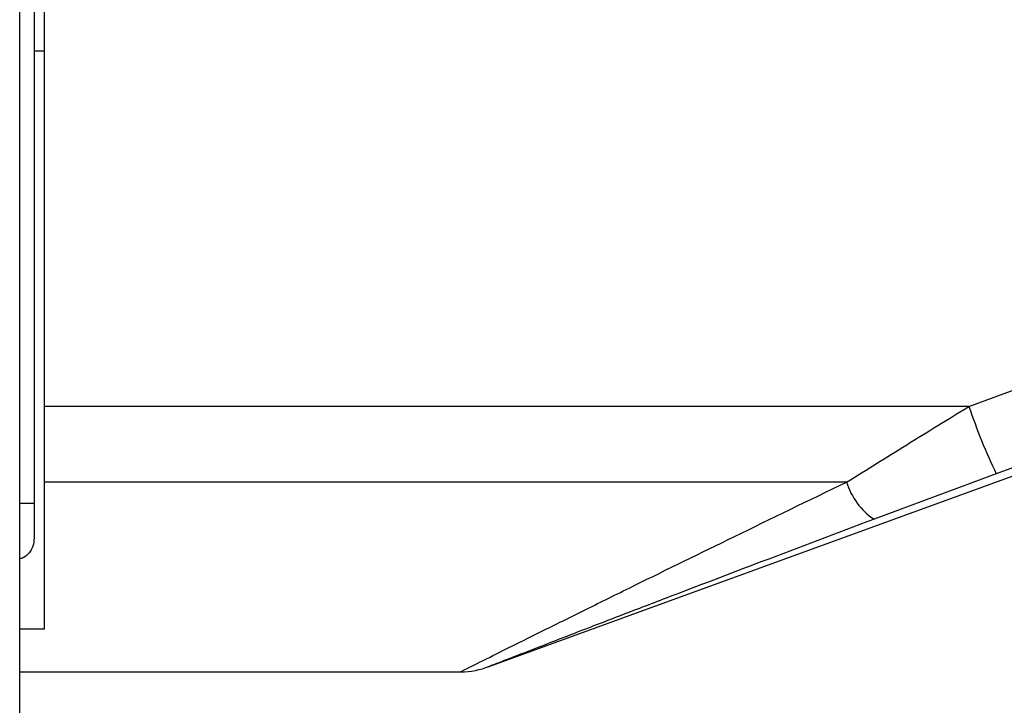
# Model space of a CAD drawing. Header units: millimetres. Extents: x 20 to 26059, y 28 to 17777.
# Tile 30 of 90: x 9228 to 9326, y 5940 to 6009. Entities that reach past the tile are written whole.
import ezdxf

# ---------------------------------------------------------------- set-up
doc = ezdxf.new("R2010")
doc.units = ezdxf.units.MM
doc.header["$LTSCALE"] = 2
doc.layers.add('COMPONENT_GEOMETRY', color=7, linetype='Continuous')
doc.styles.add('SLDTEXTSTYLE0', font='TXT', dxfattribs={"width": 0.75})
doc.dimstyles.new('SLDDIMSTYLE0', dxfattribs={"dimtxt": 150, "dimasz": 6.604, "dimexe": 0, "dimexo": 0.0625, "dimgap": 37.5, "dimtad": 0, "dimtih": 1, "dimtoh": 1, "dimdec": 0, "dimrnd": 1e-09, "dimzin": 12, "dimdsep": 46, "dimtxsty": 'SLDTEXTSTYLE0', "dimsah": 1, "dimcen": 0.09, "dimadec": 0, "dimazin": 3, "dimtfac": 1, "dimtdec": 0, "dimtofl": 0, "dimtmove": 0, "dimatfit": 3, "dimfxl": 1, "dimfrac": 2, "dimtolj": 1, "dimtzin": 12, "dimarcsym": 0})

# ---------------------------------------------------------------- blocks, each defined once
blk = doc.blocks.new('_D_3')
at = {"layer": 'COMPONENT_GEOMETRY', "color": 7}
for p, q in [((14292.539, 6769.067), (14292.539, 4771.575)), ((13992.434, 4741.106), (13946.731, 4741.106)), ((13946.731, 4741.106), (13946.731, 4502.981)), ((14592.643, 4741.106), (14638.346, 4741.106)), ((14638.346, 4741.106), (14638.346, 4502.981)), ((13946.731, 4502.981), (13992.434, 4502.981)), ((14638.346, 4502.981), (14592.643, 4502.981)), ((14292.539, 2281.062), (14292.539, 4278.554)), ((9299, 2281.062), (14298.889, 2281.062))]:
    blk.add_line(p, q, dxfattribs=at)
for points in [[(14292.539, 6769.067), (14291.523, 6762.463), (14293.555, 6762.463)], [(14292.539, 2281.062), (14293.555, 2287.666), (14291.523, 2287.666)]]:
    blk.add_solid(points, dxfattribs=at)
at = {"layer": 'COMPONENT_GEOMETRY', "color": 7, "char_height": 150, "attachment_point": 1, "style": 'SLDTEXTSTYLE0'}
for s, insert in [('7\'4.35"', (13992.434, 4696.342)), ('2244mm', (13883.372, 4471.914))]:
    blk.add_mtext(s, dxfattribs=dict(at, insert=insert))

msp = doc.modelspace()

# ---------------------------------------------------------------- linework, layer by layer
at = {"color": 8, "linetype": 'Continuous', "lineweight": 25}
for p, q in [((9228.013, 2354.062), (9228.013, 6573.667)), ((9228.023, 5960.337), (9229.46, 5960.337))]:
    msp.add_line(p, q, dxfattribs=at)
at = {"color": 7, "linetype": 'Continuous', "lineweight": 25}
for p, q in [((9228.023, 2354.062), (9228.023, 6573.657)), ((9229.46, 6572.504), (9229.46, 5960.337)), ((9230.46, 6016.408), (9230.46, 5970.004)), ((9229.46, 6005.504), (9230.46, 6005.504)), ((9322.881, 5970.004), (9357.474, 5982.669)), ((9274.847, 5944.009), (9362.561, 5975.934)), ((9322.881, 5970.004), (9230.46, 5970.004)), ((9230.46, 5970.004), (9230.46, 5962.459)), ((9325.613, 5963.268), (9313.393, 5958.739)), ((9310.661, 5962.459), (9230.46, 5962.459)), ((9230.46, 5962.459), (9230.46, 5947.771)), ((9229.46, 5960.337), (9229.46, 5956.873)), ((9230.46, 5947.771), (9228.023, 5947.771)), ((9228.023, 5943.504), (9272.11, 5943.504))]:
    msp.add_line(p, q, dxfattribs=at)
at = {"color": 7, "linetype": 'Continuous', "lineweight": 25, "flags": 128}
msp.add_lwpolyline([(9360.205, 5975.934), (9345.189, 5970.436), (9325.613, 5963.268)], dxfattribs=at)
at = {"color": 7, "linetype": 'Continuous', "lineweight": 25}
for centre, radius, start, end in [((9380.471, 5989.438), 60.78, 198.64709, 205.50354), ((9317.199, 5964.399), 6.82, 196.5285, 236.07894), ((9272.05, 5951.504), 8, 270.45475, 291.22321)]:
    msp.add_arc(centre, radius, start, end, dxfattribs=at)
for points, knots in [([(9310.661, 5962.459), (9312.651, 5963.699), (9316.659, 5966.197), (9320.798, 5968.73), (9322.881, 5970.004)], [0, 0, 0, 0, 0.496617, 1, 1, 1, 1]), ([(9313.393, 5958.739), (9309.636, 5957.325), (9302.567, 5954.663), (9294.087, 5951.429), (9287.875, 5949.048), (9283.799, 5947.478), (9280.371, 5946.154), (9277.523, 5945.05), (9275.336, 5944.201), (9274.956, 5944.053), (9274.795, 5943.99)], [0, 0, 0, 0, 0.242122, 0.455567, 0.564593, 0.673501, 0.753473, 0.834987, 0.929935, 1, 1, 1, 1]), ([(9229.46, 5956.873), (9229.436, 5956.599), (9229.388, 5956.05), (9228.975, 5955.355), (9228.486, 5954.912), (9228.136, 5954.816), (9228.023, 5954.785)], [0, 0, 0, 0, 0.300134, 0.601501, 0.872335, 1, 1, 1, 1])]:
    msp.add_open_spline(points, degree=3, knots=knots, dxfattribs=at)
at = {"color": 8, "linetype": 'Continuous', "lineweight": 25}
msp.add_open_spline([(9272.111, 5943.535), (9272.091, 5943.525), (9271.914, 5943.436), (9272.74, 5943.849), (9274.665, 5944.809), (9277.568, 5946.254), (9280.906, 5947.911), (9284.906, 5949.89), (9291.075, 5952.929), (9299.63, 5957.12), (9306.895, 5960.636), (9310.661, 5962.459)], degree=3, knots=[0, 0, 0, 0, 0.00994, 0.088499, 0.191158, 0.272727, 0.356267, 0.457925, 0.560829, 0.772365, 1, 1, 1, 1], dxfattribs=at)

# ---------------------------------------------------------------- dimensions: what is measured, and where the dimension line sits
at = {"layer": 'COMPONENT_GEOMETRY', "color": 7}
dim = msp.add_linear_dim(base=(14292.539, 2281.062), p1=(15999.75, 6769.067), p2=(9296.46, 2281.062), angle=90, dimstyle='SLDDIMSTYLE0', dxfattribs=at)
dim.commit()
dim.dimension.update_dxf_attribs({"geometry": '_D_3', "text_midpoint": (14292.539, 4525.065), "dimtype": 160})

doc.saveas('drawing.dxf')
